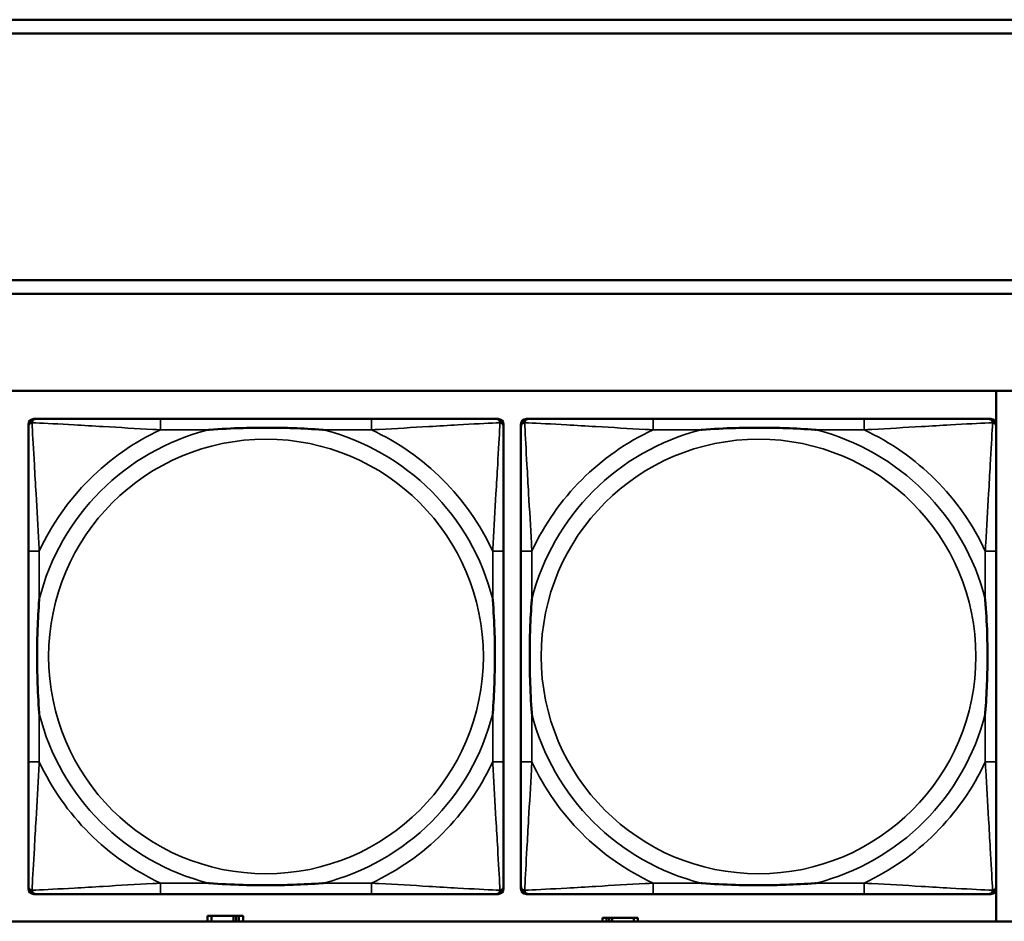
# Model space of a CAD drawing. Header units: inches. Extents: x 1.4 to 53.9, y 1.3 to 58.
# Tile 122 of 227: x 29.4 to 30.8, y 43.7 to 45. Entities that reach past the tile are written whole.
import ezdxf

# ---------------------------------------------------------------- set-up
doc = ezdxf.new("R2010")
doc.units = ezdxf.units.IN
doc.header["$MEASUREMENT"] = 0
doc.layers.add('Visible (ANSI)', color=7, linetype='Continuous', lineweight=50)
doc.layers.add('Visible Narrow (ANSI)', color=7, linetype='Continuous', lineweight=35)

msp = doc.modelspace()

# ---------------------------------------------------------------- linework, layer by layer
at = {"layer": 'Visible (ANSI)'}
for p, q in [((28.3757, 45.0414), (36.5227, 45.0414)), ((36.5227, 45.0214), (28.3757, 45.0214)), ((28.3757, 44.6661), (36.5227, 44.6661)), ((36.5227, 44.6461), (28.3757, 44.6461)), ((19.4287, 44.5061), (36.5227, 44.5061)), ((30.8036, 44.5061), (30.8036, 44.4594)), ((29.4166, 44.4658), (29.4205, 44.4658)), ((29.9032, 44.4658), (29.5993, 44.4658)), ((30.0819, 44.4658), (30.0859, 44.4658)), ((30.1266, 44.4658), (30.1305, 44.4658)), ((30.6132, 44.4658), (30.3093, 44.4658)), ((30.7919, 44.4658), (30.7959, 44.4658)), ((29.4087, 43.7886), (29.4087, 44.4579)), ((30.0937, 44.4579), (30.0937, 44.454)), ((30.1187, 43.7886), (30.1187, 44.4579)), ((30.8037, 44.4579), (30.8037, 44.454)), ((29.4087, 44.2753), (29.4087, 43.9713)), ((30.0937, 43.9713), (30.0937, 44.2753)), ((30.1187, 44.2753), (30.1187, 43.9713)), ((30.8037, 43.9713), (30.8037, 44.2753)), ((30.0937, 43.7926), (30.0937, 43.7886)), ((30.8036, 43.7871), (30.8036, 43.7414)), ((30.8037, 43.7926), (30.8037, 43.7886)), ((30.0859, 43.7808), (29.4166, 43.7808)), ((29.5993, 43.7808), (29.9032, 43.7808)), ((30.7959, 43.7808), (30.1266, 43.7808)), ((30.3093, 43.7808), (30.6132, 43.7808)), ((36.5227, 43.7414), (19.4287, 43.7414)), ((29.6729, 43.7494), (29.6671, 43.7494)), ((29.6671, 43.7494), (29.6671, 43.7414)), ((29.6729, 43.7494), (29.7042, 43.7494)), ((29.6729, 43.7414), (29.6729, 43.7494)), ((29.7042, 43.7414), (29.7042, 43.7494)), ((29.7042, 43.7494), (29.7083, 43.7494)), ((29.7083, 43.7494), (29.7083, 43.7414)), ((29.7083, 43.7494), (29.7123, 43.7494)), ((29.7181, 43.7494), (29.7123, 43.7494)), ((29.7123, 43.7494), (29.7123, 43.7414)), ((29.7181, 43.7414), (29.7181, 43.7494)), ((30.2419, 43.7464), (30.2361, 43.7464)), ((30.2361, 43.7464), (30.2361, 43.7414)), ((30.2419, 43.7464), (30.2459, 43.7464)), ((30.2419, 43.7414), (30.2419, 43.7464)), ((30.2459, 43.7414), (30.2459, 43.7464)), ((30.2459, 43.7464), (30.25, 43.7464)), ((30.25, 43.7464), (30.25, 43.7414)), ((30.25, 43.7464), (30.2813, 43.7464)), ((30.2813, 43.7464), (30.2813, 43.7414)), ((30.2871, 43.7464), (30.2813, 43.7464)), ((30.2871, 43.7414), (30.2871, 43.7464))]:
    msp.add_line(p, q, dxfattribs=at)
for centre, radius, start, end in [((29.4166, 44.4579), 0.00787, 90, 180), ((29.4205, 44.454), 0.0118, 90, 180), ((30.0819, 44.454), 0.0118, 0, 90), ((30.0859, 44.4579), 0.00787, 0, 90), ((30.1266, 44.4579), 0.00787, 90, 180), ((30.1305, 44.454), 0.0118, 90, 180), ((30.7919, 44.454), 0.0118, 0, 90), ((30.7959, 44.4579), 0.00787, 0, 90), ((29.4205, 43.7926), 0.0118, 180, 270), ((29.4166, 43.7886), 0.00787, 180, 270), ((30.0819, 43.7926), 0.0118, 270, 360), ((30.0859, 43.7886), 0.00787, 270, 0), ((30.1305, 43.7926), 0.0118, 180, 270), ((30.1266, 43.7886), 0.00787, 180, 270), ((30.7919, 43.7926), 0.0118, 270, 360), ((30.7959, 43.7886), 0.00787, 270, 0)]:
    msp.add_arc(centre, radius, start, end, dxfattribs=at)
for points, knots in [([(29.5993, 44.4658), (29.5957, 44.4658), (29.5921, 44.4658), (29.5885, 44.4658), (29.5553, 44.4658), (29.5216, 44.4658), (29.4907, 44.4658), (29.4638, 44.4658), (29.4382, 44.4658), (29.4248, 44.4658), (29.4232, 44.4658), (29.4217, 44.4658), (29.4205, 44.4658)], [0, 0, 0, 0, 0.0272471, 0.0272471, 0.0272471, 0.2790553, 0.2790553, 0.2790553, 0.4988354, 0.4988354, 0.4988354, 0.5252205, 0.5252205, 0.5252205, 0.5252205]), ([(30.0819, 44.4658), (30.067, 44.4658), (30.0254, 44.4658), (29.9848, 44.4658), (29.9583, 44.4658), (29.9304, 44.4658), (29.9032, 44.4658)], [-0.5252205, -0.5252205, -0.5252205, -0.5252205, -0.20743, -0.20743, -0.20743, 0, 0, 0, 0]), ([(30.3093, 44.4658), (30.3057, 44.4658), (30.3021, 44.4658), (30.2985, 44.4658), (30.2653, 44.4658), (30.2316, 44.4658), (30.2007, 44.4658), (30.1738, 44.4658), (30.1482, 44.4658), (30.1348, 44.4658), (30.1332, 44.4658), (30.1317, 44.4658), (30.1305, 44.4658)], [0, 0, 0, 0, 0.0272471, 0.0272471, 0.0272471, 0.2790553, 0.2790553, 0.2790553, 0.4988354, 0.4988354, 0.4988354, 0.5252205, 0.5252205, 0.5252205, 0.5252205]), ([(30.7919, 44.4658), (30.777, 44.4658), (30.7354, 44.4658), (30.6948, 44.4658), (30.6683, 44.4658), (30.6404, 44.4658), (30.6132, 44.4658)], [-0.5252205, -0.5252205, -0.5252205, -0.5252205, -0.20743, -0.20743, -0.20743, 0, 0, 0, 0]), ([(29.4087, 44.454), (29.4087, 44.4391), (29.4087, 44.3975), (29.4087, 44.3569), (29.4087, 44.3303), (29.4087, 44.3025), (29.4087, 44.2753)], [-0.5252205, -0.5252205, -0.5252205, -0.5252205, -0.20743, -0.20743, -0.20743, 0, 0, 0, 0]), ([(29.6685, 44.4501), (29.6689, 44.4501), (29.6693, 44.4501), (29.6858, 44.4514), (29.7019, 44.4522), (29.7249, 44.4529), (29.7316, 44.4531), (29.7407, 44.4532), (29.7432, 44.4532), (29.7473, 44.4532), (29.7489, 44.4532), (29.752, 44.4532), (29.7535, 44.4532), (29.7571, 44.4532), (29.7592, 44.4532), (29.7653, 44.4532), (29.7695, 44.4531), (29.7792, 44.4529), (29.7848, 44.4527), (29.8046, 44.452), (29.8186, 44.4512), (29.8331, 44.4501), (29.8335, 44.4501), (29.834, 44.4501)], [-0.416114, -0.416114, -0.416114, -0.416114, -0.4127691, -0.4127691, -0.2896446, -0.2896446, -0.2388934, -0.2388934, -0.2201881, -0.2201881, -0.2080204, -0.2080204, -0.196499, -0.196499, -0.1809939, -0.1809939, -0.149741, -0.149741, -0.1073162, -0.1073162, 0, 0, 0.0033356, 0.0033356, 0.0033356, 0.0033356]), ([(30.0937, 44.2753), (30.0937, 44.2788), (30.0937, 44.2824), (30.0937, 44.286), (30.0937, 44.3192), (30.0937, 44.3529), (30.0937, 44.3838), (30.0937, 44.4107), (30.0937, 44.4363), (30.0937, 44.4497), (30.0937, 44.4513), (30.0937, 44.4528), (30.0937, 44.454)], [0, 0, 0, 0, 0.0272471, 0.0272471, 0.0272471, 0.2790553, 0.2790553, 0.2790553, 0.4988354, 0.4988354, 0.4988354, 0.5252205, 0.5252205, 0.5252205, 0.5252205]), ([(30.1187, 44.454), (30.1187, 44.4391), (30.1187, 44.3975), (30.1187, 44.3569), (30.1187, 44.3303), (30.1187, 44.3025), (30.1187, 44.2753)], [-0.5252205, -0.5252205, -0.5252205, -0.5252205, -0.20743, -0.20743, -0.20743, 0, 0, 0, 0]), ([(30.3785, 44.4501), (30.3789, 44.4501), (30.3793, 44.4501), (30.3958, 44.4514), (30.4119, 44.4522), (30.4349, 44.4529), (30.4416, 44.4531), (30.4507, 44.4532), (30.4532, 44.4532), (30.4573, 44.4532), (30.4589, 44.4532), (30.462, 44.4532), (30.4635, 44.4532), (30.4671, 44.4532), (30.4692, 44.4532), (30.4753, 44.4532), (30.4795, 44.4531), (30.4892, 44.4529), (30.4948, 44.4527), (30.5146, 44.452), (30.5286, 44.4512), (30.5431, 44.4501), (30.5435, 44.4501), (30.544, 44.4501)], [-0.416114, -0.416114, -0.416114, -0.416114, -0.4127691, -0.4127691, -0.2896446, -0.2896446, -0.2388934, -0.2388934, -0.2201881, -0.2201881, -0.2080204, -0.2080204, -0.196499, -0.196499, -0.1809939, -0.1809939, -0.149741, -0.149741, -0.1073162, -0.1073162, 0, 0, 0.0033356, 0.0033356, 0.0033356, 0.0033356]), ([(30.8037, 44.2753), (30.8037, 44.2788), (30.8037, 44.2824), (30.8037, 44.286), (30.8037, 44.3192), (30.8037, 44.3529), (30.8037, 44.3838), (30.8037, 44.4107), (30.8037, 44.4363), (30.8037, 44.4497), (30.8037, 44.4513), (30.8037, 44.4528), (30.8037, 44.454)], [0, 0, 0, 0, 0.0272471, 0.0272471, 0.0272471, 0.2790553, 0.2790553, 0.2790553, 0.4988354, 0.4988354, 0.4988354, 0.5252205, 0.5252205, 0.5252205, 0.5252205]), ([(29.4244, 44.0406), (29.4244, 44.041), (29.4244, 44.0414), (29.4231, 44.0579), (29.4223, 44.074), (29.4216, 44.0969), (29.4214, 44.1036), (29.4213, 44.1128), (29.4213, 44.1153), (29.4213, 44.1194), (29.4213, 44.121), (29.4213, 44.1241), (29.4213, 44.1256), (29.4213, 44.1292), (29.4213, 44.1312), (29.4214, 44.1374), (29.4214, 44.1416), (29.4216, 44.1513), (29.4218, 44.1569), (29.4225, 44.1767), (29.4233, 44.1907), (29.4244, 44.2052), (29.4244, 44.2056), (29.4244, 44.206)], [-0.416114, -0.416114, -0.416114, -0.416114, -0.4127691, -0.4127691, -0.2896446, -0.2896446, -0.2388934, -0.2388934, -0.2201881, -0.2201881, -0.2080204, -0.2080204, -0.196499, -0.196499, -0.1809939, -0.1809939, -0.149741, -0.149741, -0.1073162, -0.1073162, 0, 0, 0.0033356, 0.0033356, 0.0033356, 0.0033356]), ([(30.078, 44.206), (30.078, 44.2056), (30.078, 44.2052), (30.0793, 44.1887), (30.0802, 44.1726), (30.0809, 44.1497), (30.081, 44.143), (30.0811, 44.1338), (30.0811, 44.1313), (30.0812, 44.1272), (30.0812, 44.1256), (30.0812, 44.1225), (30.0812, 44.121), (30.0811, 44.1174), (30.0811, 44.1153), (30.0811, 44.1092), (30.081, 44.105), (30.0808, 44.0953), (30.0806, 44.0897), (30.0799, 44.0699), (30.0791, 44.0559), (30.078, 44.0414), (30.078, 44.041), (30.078, 44.0406)], [-0.416114, -0.416114, -0.416114, -0.416114, -0.4127691, -0.4127691, -0.2896446, -0.2896446, -0.2388934, -0.2388934, -0.2201881, -0.2201881, -0.2080204, -0.2080204, -0.196499, -0.196499, -0.1809939, -0.1809939, -0.149741, -0.149741, -0.1073162, -0.1073162, 0, 0, 0.0033356, 0.0033356, 0.0033356, 0.0033356]), ([(30.1344, 44.0406), (30.1344, 44.041), (30.1344, 44.0414), (30.1331, 44.0579), (30.1323, 44.074), (30.1316, 44.0969), (30.1314, 44.1036), (30.1313, 44.1128), (30.1313, 44.1153), (30.1313, 44.1194), (30.1313, 44.121), (30.1313, 44.1241), (30.1313, 44.1256), (30.1313, 44.1292), (30.1313, 44.1312), (30.1314, 44.1374), (30.1314, 44.1416), (30.1316, 44.1513), (30.1318, 44.1569), (30.1325, 44.1767), (30.1333, 44.1907), (30.1344, 44.2052), (30.1344, 44.2056), (30.1344, 44.206)], [-0.416114, -0.416114, -0.416114, -0.416114, -0.4127691, -0.4127691, -0.2896446, -0.2896446, -0.2388934, -0.2388934, -0.2201881, -0.2201881, -0.2080204, -0.2080204, -0.196499, -0.196499, -0.1809939, -0.1809939, -0.149741, -0.149741, -0.1073162, -0.1073162, 0, 0, 0.0033356, 0.0033356, 0.0033356, 0.0033356]), ([(30.788, 44.206), (30.788, 44.2056), (30.788, 44.2052), (30.7893, 44.1887), (30.7902, 44.1726), (30.7909, 44.1497), (30.791, 44.143), (30.7911, 44.1338), (30.7911, 44.1313), (30.7912, 44.1272), (30.7912, 44.1256), (30.7912, 44.1225), (30.7912, 44.121), (30.7911, 44.1174), (30.7911, 44.1153), (30.7911, 44.1092), (30.791, 44.105), (30.7908, 44.0953), (30.7906, 44.0897), (30.7899, 44.0699), (30.7891, 44.0559), (30.788, 44.0414), (30.788, 44.041), (30.788, 44.0406)], [-0.416114, -0.416114, -0.416114, -0.416114, -0.4127691, -0.4127691, -0.2896446, -0.2896446, -0.2388934, -0.2388934, -0.2201881, -0.2201881, -0.2080204, -0.2080204, -0.196499, -0.196499, -0.1809939, -0.1809939, -0.149741, -0.149741, -0.1073162, -0.1073162, 0, 0, 0.0033356, 0.0033356, 0.0033356, 0.0033356]), ([(29.4087, 43.9713), (29.4087, 43.9441), (29.4087, 43.9163), (29.4087, 43.8897), (29.4087, 43.8491), (29.4087, 43.8075), (29.4087, 43.7926)], [3.9382945, 3.9382945, 3.9382945, 3.9382945, 4.1457245, 4.1457245, 4.1457245, 4.463515, 4.463515, 4.463515, 4.463515]), ([(30.0937, 43.7926), (30.0937, 43.8075), (30.0937, 43.8491), (30.0937, 43.8897), (30.0937, 43.9163), (30.0937, 43.9441), (30.0937, 43.9713)], [-0.5252205, -0.5252205, -0.5252205, -0.5252205, -0.20743, -0.20743, -0.20743, 0, 0, 0, 0]), ([(30.1187, 43.9713), (30.1187, 43.9441), (30.1187, 43.9163), (30.1187, 43.8897), (30.1187, 43.8491), (30.1187, 43.8075), (30.1187, 43.7926)], [3.9382945, 3.9382945, 3.9382945, 3.9382945, 4.1457245, 4.1457245, 4.1457245, 4.463515, 4.463515, 4.463515, 4.463515]), ([(30.8037, 43.7926), (30.8037, 43.8075), (30.8037, 43.8491), (30.8037, 43.8897), (30.8037, 43.9163), (30.8037, 43.9441), (30.8037, 43.9713)], [-0.5252205, -0.5252205, -0.5252205, -0.5252205, -0.20743, -0.20743, -0.20743, 0, 0, 0, 0]), ([(29.834, 43.7965), (29.8335, 43.7965), (29.8331, 43.7965), (29.8186, 43.7954), (29.8046, 43.7946), (29.7848, 43.7939), (29.7792, 43.7937), (29.7695, 43.7935), (29.7653, 43.7934), (29.7592, 43.7934), (29.7571, 43.7934), (29.7535, 43.7934), (29.752, 43.7934), (29.7489, 43.7934), (29.7473, 43.7934), (29.7432, 43.7934), (29.7407, 43.7934), (29.7316, 43.7935), (29.7249, 43.7937), (29.7019, 43.7944), (29.6858, 43.7952), (29.6693, 43.7965), (29.6689, 43.7965), (29.6685, 43.7965)], [-0.4149464, -0.4149464, -0.4149464, -0.4149464, -0.41162, -0.41162, -0.3046026, -0.3046026, -0.2622958, -0.2622958, -0.23113, -0.23113, -0.215668, -0.215668, -0.2041787, -0.2041787, -0.1920448, -0.1920448, -0.1733916, -0.1733916, -0.1227817, -0.1227817, 0, 0, 0.0033356, 0.0033356, 0.0033356, 0.0033356]), ([(30.544, 43.7965), (30.5435, 43.7965), (30.5431, 43.7965), (30.5286, 43.7954), (30.5146, 43.7946), (30.4948, 43.7939), (30.4892, 43.7937), (30.4795, 43.7935), (30.4753, 43.7934), (30.4692, 43.7934), (30.4671, 43.7934), (30.4635, 43.7934), (30.462, 43.7934), (30.4589, 43.7934), (30.4573, 43.7934), (30.4532, 43.7934), (30.4507, 43.7934), (30.4416, 43.7935), (30.4349, 43.7937), (30.4119, 43.7944), (30.3958, 43.7952), (30.3793, 43.7965), (30.3789, 43.7965), (30.3785, 43.7965)], [-0.4149464, -0.4149464, -0.4149464, -0.4149464, -0.41162, -0.41162, -0.3046026, -0.3046026, -0.2622958, -0.2622958, -0.23113, -0.23113, -0.215668, -0.215668, -0.2041787, -0.2041787, -0.1920448, -0.1920448, -0.1733916, -0.1733916, -0.1227817, -0.1227817, 0, 0, 0.0033356, 0.0033356, 0.0033356, 0.0033356]), ([(29.4205, 43.7808), (29.4354, 43.7808), (29.477, 43.7808), (29.5176, 43.7808), (29.5442, 43.7808), (29.572, 43.7808), (29.5993, 43.7808)], [-0.5252205, -0.5252205, -0.5252205, -0.5252205, -0.20743, -0.20743, -0.20743, 0, 0, 0, 0]), ([(29.9032, 43.7808), (29.9304, 43.7808), (29.9583, 43.7808), (29.9848, 43.7808), (30.0254, 43.7808), (30.067, 43.7808), (30.0819, 43.7808)], [3.9382945, 3.9382945, 3.9382945, 3.9382945, 4.1457245, 4.1457245, 4.1457245, 4.463515, 4.463515, 4.463515, 4.463515]), ([(30.1305, 43.7808), (30.1454, 43.7808), (30.187, 43.7808), (30.2276, 43.7808), (30.2542, 43.7808), (30.282, 43.7808), (30.3093, 43.7808)], [-0.5252205, -0.5252205, -0.5252205, -0.5252205, -0.20743, -0.20743, -0.20743, 0, 0, 0, 0]), ([(30.6132, 43.7808), (30.6404, 43.7808), (30.6683, 43.7808), (30.6948, 43.7808), (30.7354, 43.7808), (30.777, 43.7808), (30.7919, 43.7808)], [3.9382945, 3.9382945, 3.9382945, 3.9382945, 4.1457245, 4.1457245, 4.1457245, 4.463515, 4.463515, 4.463515, 4.463515])]:
    msp.add_open_spline(points, degree=3, knots=knots, dxfattribs=at)
at = {"layer": 'Visible Narrow (ANSI)'}
for p, q in [((29.5993, 44.4658), (29.5993, 44.4501)), ((29.9032, 44.4658), (29.9032, 44.4501)), ((30.3093, 44.4658), (30.3093, 44.4501)), ((30.6132, 44.4658), (30.6132, 44.4501)), ((29.5993, 44.4501), (29.6685, 44.4501)), ((29.834, 44.4501), (29.9032, 44.4501)), ((30.3093, 44.4501), (30.3785, 44.4501)), ((30.544, 44.4501), (30.6132, 44.4501)), ((29.4244, 44.2753), (29.4087, 44.2753)), ((29.4244, 44.206), (29.4244, 44.2753)), ((30.0937, 44.2753), (30.078, 44.2753)), ((30.078, 44.2753), (30.078, 44.206)), ((30.1344, 44.2753), (30.1187, 44.2753)), ((30.1344, 44.206), (30.1344, 44.2753)), ((30.8037, 44.2753), (30.788, 44.2753)), ((30.788, 44.2753), (30.788, 44.206)), ((29.4244, 43.9713), (29.4244, 44.0406)), ((30.078, 44.0406), (30.078, 43.9713)), ((30.1344, 43.9713), (30.1344, 44.0406)), ((30.788, 44.0406), (30.788, 43.9713)), ((29.4244, 43.9713), (29.4087, 43.9713)), ((30.0937, 43.9713), (30.078, 43.9713)), ((30.1344, 43.9713), (30.1187, 43.9713)), ((30.8037, 43.9713), (30.788, 43.9713)), ((29.5993, 43.7965), (29.5993, 43.7808)), ((29.6685, 43.7965), (29.5993, 43.7965)), ((29.9032, 43.7965), (29.834, 43.7965)), ((29.9032, 43.7965), (29.9032, 43.7808)), ((30.3093, 43.7965), (30.3093, 43.7808)), ((30.3785, 43.7965), (30.3093, 43.7965)), ((30.6132, 43.7965), (30.544, 43.7965)), ((30.6132, 43.7965), (30.6132, 43.7808))]:
    msp.add_line(p, q, dxfattribs=at)
for centre in [(29.7512, 44.1233), (30.4612, 44.1233)]:
    msp.add_circle(centre, 0.3133, dxfattribs=at)
for centre, radius, start, end in [((29.7512, 44.1233), 0.3371, 104.2103, 165.7897), ((29.7512, 44.1233), 0.3604, 114.9407, 155.0593), ((29.7512, 44.1233), 0.3371, 14.2103, 75.7897), ((29.7512, 44.1233), 0.3604, 24.9407, 65.0593), ((30.4612, 44.1233), 0.3371, 104.2103, 165.7897), ((30.4612, 44.1233), 0.3604, 114.9407, 155.0593), ((30.4612, 44.1233), 0.3371, 14.2103, 75.7897), ((30.4612, 44.1233), 0.3604, 24.9407, 65.0593), ((29.7512, 44.1233), 0.3371, 194.2103, 255.7897), ((29.7512, 44.1233), 0.3371, 284.2103, 345.7897), ((30.4612, 44.1233), 0.3371, 194.2103, 255.7897), ((30.4612, 44.1233), 0.3371, 284.2103, 345.7897), ((29.7512, 44.1233), 0.3604, 204.9407, 245.0593), ((29.7512, 44.1233), 0.3604, 294.9407, 335.0593), ((30.4612, 44.1233), 0.3604, 204.9407, 245.0593), ((30.4612, 44.1233), 0.3604, 294.9407, 335.0593)]:
    msp.add_arc(centre, radius, start, end, dxfattribs=at)
for points, knots in [([(29.414, 44.4605), (29.4142, 44.4611), (29.4144, 44.4617), (29.4149, 44.4627), (29.4152, 44.4632), (29.4159, 44.4639), (29.4161, 44.4642), (29.4165, 44.4645), (29.4166, 44.4646), (29.417, 44.4649), (29.4173, 44.465), (29.4179, 44.4653), (29.4184, 44.4655), (29.4193, 44.4657), (29.4199, 44.4658), (29.4205, 44.4658)], [-0.00012419, -0.00012419, -0.00012419, -0.00012419, 0.00449537, 0.00449537, 0.00977487, 0.00977487, 0.01307456, 0.01307456, 0.0147244, 0.0147244, 0.01736415, 0.01736415, 0.02158775, 0.02158775, 0.02627331, 0.02627331, 0.02627331, 0.02627331]), ([(30.0819, 44.4658), (30.0825, 44.4658), (30.0831, 44.4657), (30.0841, 44.4655), (30.0845, 44.4653), (30.0852, 44.465), (30.0854, 44.4649), (30.0858, 44.4646), (30.0859, 44.4645), (30.0863, 44.4642), (30.0866, 44.4639), (30.0872, 44.4632), (30.0875, 44.4627), (30.0881, 44.4617), (30.0883, 44.4611), (30.0884, 44.4605)], [-0.02627331, -0.02627331, -0.02627331, -0.02627331, -0.02158775, -0.02158775, -0.01736415, -0.01736415, -0.0147244, -0.0147244, -0.01307456, -0.01307456, -0.00977487, -0.00977487, -0.00449537, -0.00449537, 0.00012419, 0.00012419, 0.00012419, 0.00012419]), ([(30.124, 44.4605), (30.1242, 44.4611), (30.1244, 44.4617), (30.1249, 44.4627), (30.1252, 44.4632), (30.1259, 44.4639), (30.1261, 44.4642), (30.1265, 44.4645), (30.1266, 44.4646), (30.127, 44.4649), (30.1273, 44.465), (30.1279, 44.4653), (30.1284, 44.4655), (30.1293, 44.4657), (30.1299, 44.4658), (30.1305, 44.4658)], [-0.00012419, -0.00012419, -0.00012419, -0.00012419, 0.00449537, 0.00449537, 0.00977487, 0.00977487, 0.01307456, 0.01307456, 0.0147244, 0.0147244, 0.01736415, 0.01736415, 0.02158775, 0.02158775, 0.02627331, 0.02627331, 0.02627331, 0.02627331]), ([(30.7919, 44.4658), (30.7925, 44.4658), (30.7931, 44.4657), (30.7941, 44.4655), (30.7945, 44.4653), (30.7952, 44.465), (30.7954, 44.4649), (30.7958, 44.4646), (30.7959, 44.4645), (30.7963, 44.4642), (30.7966, 44.4639), (30.7972, 44.4632), (30.7975, 44.4627), (30.7981, 44.4617), (30.7983, 44.4611), (30.7984, 44.4605)], [-0.02627331, -0.02627331, -0.02627331, -0.02627331, -0.02158775, -0.02158775, -0.01736415, -0.01736415, -0.0147244, -0.0147244, -0.01307456, -0.01307456, -0.00977487, -0.00977487, -0.00449537, -0.00449537, 0.00012419, 0.00012419, 0.00012419, 0.00012419]), ([(29.4087, 44.454), (29.4087, 44.4546), (29.4088, 44.4552), (29.409, 44.4562), (29.4092, 44.4566), (29.4095, 44.4573), (29.4097, 44.4575), (29.4099, 44.4579), (29.41, 44.458), (29.4104, 44.4584), (29.4106, 44.4587), (29.4113, 44.4593), (29.4118, 44.4596), (29.4129, 44.4601), (29.4134, 44.4604), (29.414, 44.4605)], [-0.02627331, -0.02627331, -0.02627331, -0.02627331, -0.02158775, -0.02158775, -0.01736415, -0.01736415, -0.0147244, -0.0147244, -0.01307456, -0.01307456, -0.00977487, -0.00977487, -0.00449537, -0.00449537, 0.00012419, 0.00012419, 0.00012419, 0.00012419]), ([(29.4244, 44.2753), (29.4242, 44.279), (29.424, 44.2828), (29.4225, 44.3101), (29.4211, 44.3343), (29.4189, 44.3722), (29.4181, 44.3862), (29.4161, 44.4214), (29.415, 44.4416), (29.4142, 44.457), (29.4141, 44.4588), (29.414, 44.4605)], [0, 0, 0, 0, 0.0278591, 0.0278591, 0.201273, 0.201273, 0.3066357, 0.3066357, 0.475216, 0.475216, 0.5007189, 0.5007189, 0.5007189, 0.5007189]), ([(29.414, 44.4605), (29.4157, 44.4604), (29.4175, 44.4603), (29.4329, 44.4595), (29.4531, 44.4584), (29.4883, 44.4565), (29.5024, 44.4556), (29.5402, 44.4534), (29.5644, 44.452), (29.5917, 44.4505), (29.5955, 44.4503), (29.5993, 44.4501)], [-0.5007189, -0.5007189, -0.5007189, -0.5007189, -0.475216, -0.475216, -0.3066357, -0.3066357, -0.201273, -0.201273, -0.0278591, -0.0278591, 0, 0, 0, 0]), ([(29.9032, 44.4501), (29.9069, 44.4503), (29.9107, 44.4505), (29.9381, 44.452), (29.9622, 44.4534), (30.0001, 44.4556), (30.0141, 44.4565), (30.0494, 44.4584), (30.0695, 44.4595), (30.0849, 44.4603), (30.0867, 44.4604), (30.0884, 44.4605)], [0, 0, 0, 0, 0.0278591, 0.0278591, 0.201273, 0.201273, 0.3066357, 0.3066357, 0.475216, 0.475216, 0.5007189, 0.5007189, 0.5007189, 0.5007189]), ([(30.0884, 44.4605), (30.0884, 44.4588), (30.0883, 44.457), (30.0874, 44.4416), (30.0864, 44.4214), (30.0844, 44.3862), (30.0836, 44.3722), (30.0813, 44.3343), (30.0799, 44.3101), (30.0784, 44.2828), (30.0782, 44.279), (30.078, 44.2753)], [-0.5007189, -0.5007189, -0.5007189, -0.5007189, -0.475216, -0.475216, -0.3066357, -0.3066357, -0.201273, -0.201273, -0.0278591, -0.0278591, 0, 0, 0, 0]), ([(30.0884, 44.4605), (30.089, 44.4604), (30.0896, 44.4601), (30.0906, 44.4596), (30.0911, 44.4593), (30.0918, 44.4587), (30.0921, 44.4584), (30.0924, 44.458), (30.0925, 44.4579), (30.0928, 44.4575), (30.0929, 44.4573), (30.0933, 44.4566), (30.0934, 44.4562), (30.0937, 44.4552), (30.0937, 44.4546), (30.0937, 44.454)], [-0.00012419, -0.00012419, -0.00012419, -0.00012419, 0.00449537, 0.00449537, 0.00977487, 0.00977487, 0.01307456, 0.01307456, 0.0147244, 0.0147244, 0.01736415, 0.01736415, 0.02158775, 0.02158775, 0.02627331, 0.02627331, 0.02627331, 0.02627331]), ([(30.1187, 44.454), (30.1187, 44.4546), (30.1188, 44.4552), (30.119, 44.4562), (30.1192, 44.4566), (30.1195, 44.4573), (30.1197, 44.4575), (30.1199, 44.4579), (30.12, 44.458), (30.1204, 44.4584), (30.1206, 44.4587), (30.1213, 44.4593), (30.1218, 44.4596), (30.1229, 44.4601), (30.1234, 44.4604), (30.124, 44.4605)], [-0.02627331, -0.02627331, -0.02627331, -0.02627331, -0.02158775, -0.02158775, -0.01736415, -0.01736415, -0.0147244, -0.0147244, -0.01307456, -0.01307456, -0.00977487, -0.00977487, -0.00449537, -0.00449537, 0.00012419, 0.00012419, 0.00012419, 0.00012419]), ([(30.1344, 44.2753), (30.1342, 44.279), (30.134, 44.2828), (30.1325, 44.3101), (30.1311, 44.3343), (30.1289, 44.3722), (30.1281, 44.3862), (30.1261, 44.4214), (30.125, 44.4416), (30.1242, 44.457), (30.1241, 44.4588), (30.124, 44.4605)], [0, 0, 0, 0, 0.0278591, 0.0278591, 0.201273, 0.201273, 0.3066357, 0.3066357, 0.475216, 0.475216, 0.5007189, 0.5007189, 0.5007189, 0.5007189]), ([(30.124, 44.4605), (30.1257, 44.4604), (30.1275, 44.4603), (30.1429, 44.4595), (30.1631, 44.4584), (30.1983, 44.4565), (30.2124, 44.4556), (30.2502, 44.4534), (30.2744, 44.452), (30.3017, 44.4505), (30.3055, 44.4503), (30.3093, 44.4501)], [-0.5007189, -0.5007189, -0.5007189, -0.5007189, -0.475216, -0.475216, -0.3066357, -0.3066357, -0.201273, -0.201273, -0.0278591, -0.0278591, 0, 0, 0, 0]), ([(30.6132, 44.4501), (30.6169, 44.4503), (30.6207, 44.4505), (30.6481, 44.452), (30.6722, 44.4534), (30.7101, 44.4556), (30.7241, 44.4565), (30.7594, 44.4584), (30.7795, 44.4595), (30.7949, 44.4603), (30.7967, 44.4604), (30.7984, 44.4605)], [0, 0, 0, 0, 0.0278591, 0.0278591, 0.201273, 0.201273, 0.3066357, 0.3066357, 0.475216, 0.475216, 0.5007189, 0.5007189, 0.5007189, 0.5007189]), ([(30.7984, 44.4605), (30.7984, 44.4588), (30.7983, 44.457), (30.7974, 44.4416), (30.7964, 44.4214), (30.7944, 44.3862), (30.7936, 44.3722), (30.7913, 44.3343), (30.7899, 44.3101), (30.7884, 44.2828), (30.7882, 44.279), (30.788, 44.2753)], [-0.5007189, -0.5007189, -0.5007189, -0.5007189, -0.475216, -0.475216, -0.3066357, -0.3066357, -0.201273, -0.201273, -0.0278591, -0.0278591, 0, 0, 0, 0]), ([(30.7984, 44.4605), (30.799, 44.4604), (30.7996, 44.4601), (30.8006, 44.4596), (30.8011, 44.4593), (30.8018, 44.4587), (30.8021, 44.4584), (30.8024, 44.458), (30.8025, 44.4579), (30.8028, 44.4575), (30.8029, 44.4573), (30.8033, 44.4566), (30.8034, 44.4562), (30.8037, 44.4552), (30.8037, 44.4546), (30.8037, 44.454)], [-0.00012419, -0.00012419, -0.00012419, -0.00012419, 0.00449537, 0.00449537, 0.00977487, 0.00977487, 0.01307456, 0.01307456, 0.0147244, 0.0147244, 0.01736415, 0.01736415, 0.02158775, 0.02158775, 0.02627331, 0.02627331, 0.02627331, 0.02627331]), ([(29.414, 43.7861), (29.4141, 43.7878), (29.4142, 43.7896), (29.415, 43.805), (29.4161, 43.8252), (29.4181, 43.8604), (29.4189, 43.8744), (29.4211, 43.9123), (29.4225, 43.9365), (29.424, 43.9638), (29.4242, 43.9676), (29.4244, 43.9713)], [-4.4390134, -4.4390134, -4.4390134, -4.4390134, -4.4135105, -4.4135105, -4.2449302, -4.2449302, -4.1395675, -4.1395675, -3.9661536, -3.9661536, -3.9382945, -3.9382945, -3.9382945, -3.9382945]), ([(30.078, 43.9713), (30.0782, 43.9676), (30.0784, 43.9638), (30.0799, 43.9365), (30.0813, 43.9123), (30.0836, 43.8744), (30.0844, 43.8604), (30.0864, 43.8252), (30.0874, 43.805), (30.0883, 43.7896), (30.0884, 43.7878), (30.0884, 43.7861)], [0, 0, 0, 0, 0.0278591, 0.0278591, 0.201273, 0.201273, 0.3066357, 0.3066357, 0.475216, 0.475216, 0.5007189, 0.5007189, 0.5007189, 0.5007189]), ([(30.124, 43.7861), (30.1241, 43.7878), (30.1242, 43.7896), (30.125, 43.805), (30.1261, 43.8252), (30.1281, 43.8604), (30.1289, 43.8744), (30.1311, 43.9123), (30.1325, 43.9365), (30.134, 43.9638), (30.1342, 43.9676), (30.1344, 43.9713)], [-4.4390134, -4.4390134, -4.4390134, -4.4390134, -4.4135105, -4.4135105, -4.2449302, -4.2449302, -4.1395675, -4.1395675, -3.9661536, -3.9661536, -3.9382945, -3.9382945, -3.9382945, -3.9382945]), ([(30.788, 43.9713), (30.7882, 43.9676), (30.7884, 43.9638), (30.7899, 43.9365), (30.7913, 43.9123), (30.7936, 43.8744), (30.7944, 43.8604), (30.7964, 43.8252), (30.7974, 43.805), (30.7983, 43.7896), (30.7984, 43.7878), (30.7984, 43.7861)], [0, 0, 0, 0, 0.0278591, 0.0278591, 0.201273, 0.201273, 0.3066357, 0.3066357, 0.475216, 0.475216, 0.5007189, 0.5007189, 0.5007189, 0.5007189]), ([(29.5993, 43.7965), (29.5955, 43.7963), (29.5917, 43.7961), (29.5644, 43.7946), (29.5402, 43.7932), (29.5024, 43.791), (29.4883, 43.7901), (29.4531, 43.7882), (29.4329, 43.7871), (29.4175, 43.7863), (29.4157, 43.7862), (29.414, 43.7861)], [0, 0, 0, 0, 0.0278591, 0.0278591, 0.201273, 0.201273, 0.3066357, 0.3066357, 0.475216, 0.475216, 0.5007189, 0.5007189, 0.5007189, 0.5007189]), ([(30.0884, 43.7861), (30.0867, 43.7862), (30.0849, 43.7863), (30.0695, 43.7871), (30.0494, 43.7882), (30.0141, 43.7901), (30.0001, 43.791), (29.9622, 43.7932), (29.9381, 43.7946), (29.9107, 43.7961), (29.9069, 43.7963), (29.9032, 43.7965)], [-4.4390134, -4.4390134, -4.4390134, -4.4390134, -4.4135105, -4.4135105, -4.2449302, -4.2449302, -4.1395675, -4.1395675, -3.9661536, -3.9661536, -3.9382945, -3.9382945, -3.9382945, -3.9382945]), ([(30.3093, 43.7965), (30.3055, 43.7963), (30.3017, 43.7961), (30.2744, 43.7946), (30.2502, 43.7932), (30.2124, 43.791), (30.1983, 43.7901), (30.1631, 43.7882), (30.1429, 43.7871), (30.1275, 43.7863), (30.1257, 43.7862), (30.124, 43.7861)], [0, 0, 0, 0, 0.0278591, 0.0278591, 0.201273, 0.201273, 0.3066357, 0.3066357, 0.475216, 0.475216, 0.5007189, 0.5007189, 0.5007189, 0.5007189]), ([(30.7984, 43.7861), (30.7967, 43.7862), (30.7949, 43.7863), (30.7795, 43.7871), (30.7594, 43.7882), (30.7241, 43.7901), (30.7101, 43.791), (30.6722, 43.7932), (30.6481, 43.7946), (30.6207, 43.7961), (30.6169, 43.7963), (30.6132, 43.7965)], [-4.4390134, -4.4390134, -4.4390134, -4.4390134, -4.4135105, -4.4135105, -4.2449302, -4.2449302, -4.1395675, -4.1395675, -3.9661536, -3.9661536, -3.9382945, -3.9382945, -3.9382945, -3.9382945]), ([(29.414, 43.7861), (29.4134, 43.7862), (29.4129, 43.7865), (29.4118, 43.787), (29.4113, 43.7873), (29.4106, 43.7879), (29.4104, 43.7882), (29.41, 43.7886), (29.4099, 43.7887), (29.4097, 43.7891), (29.4095, 43.7893), (29.4092, 43.79), (29.409, 43.7904), (29.4088, 43.7914), (29.4087, 43.792), (29.4087, 43.7926)], [-0.00012419, -0.00012419, -0.00012419, -0.00012419, 0.00449537, 0.00449537, 0.00977487, 0.00977487, 0.01307456, 0.01307456, 0.0147244, 0.0147244, 0.01736415, 0.01736415, 0.02158775, 0.02158775, 0.02627331, 0.02627331, 0.02627331, 0.02627331]), ([(29.4205, 43.7808), (29.4199, 43.7808), (29.4193, 43.7809), (29.4184, 43.7811), (29.4179, 43.7813), (29.4173, 43.7816), (29.417, 43.7817), (29.4166, 43.782), (29.4165, 43.7821), (29.4161, 43.7824), (29.4159, 43.7827), (29.4152, 43.7834), (29.4149, 43.7839), (29.4144, 43.7849), (29.4142, 43.7855), (29.414, 43.7861)], [-0.02627331, -0.02627331, -0.02627331, -0.02627331, -0.02158775, -0.02158775, -0.01736415, -0.01736415, -0.0147244, -0.0147244, -0.01307456, -0.01307456, -0.00977487, -0.00977487, -0.00449537, -0.00449537, 0.00012419, 0.00012419, 0.00012419, 0.00012419]), ([(30.0884, 43.7861), (30.0883, 43.7855), (30.0881, 43.7849), (30.0875, 43.7839), (30.0872, 43.7834), (30.0866, 43.7827), (30.0863, 43.7824), (30.0859, 43.7821), (30.0858, 43.782), (30.0854, 43.7817), (30.0852, 43.7816), (30.0845, 43.7813), (30.0841, 43.7811), (30.0831, 43.7809), (30.0825, 43.7808), (30.0819, 43.7808)], [-0.00012419, -0.00012419, -0.00012419, -0.00012419, 0.00449537, 0.00449537, 0.00977487, 0.00977487, 0.01307456, 0.01307456, 0.0147244, 0.0147244, 0.01736415, 0.01736415, 0.02158775, 0.02158775, 0.02627331, 0.02627331, 0.02627331, 0.02627331]), ([(30.0937, 43.7926), (30.0937, 43.792), (30.0937, 43.7914), (30.0934, 43.7904), (30.0933, 43.79), (30.0929, 43.7893), (30.0928, 43.7891), (30.0925, 43.7887), (30.0924, 43.7886), (30.0921, 43.7882), (30.0918, 43.7879), (30.0911, 43.7873), (30.0906, 43.787), (30.0896, 43.7865), (30.089, 43.7862), (30.0884, 43.7861)], [-0.02627331, -0.02627331, -0.02627331, -0.02627331, -0.02158775, -0.02158775, -0.01736415, -0.01736415, -0.0147244, -0.0147244, -0.01307456, -0.01307456, -0.00977487, -0.00977487, -0.00449537, -0.00449537, 0.00012419, 0.00012419, 0.00012419, 0.00012419]), ([(30.124, 43.7861), (30.1234, 43.7862), (30.1229, 43.7865), (30.1218, 43.787), (30.1213, 43.7873), (30.1206, 43.7879), (30.1204, 43.7882), (30.12, 43.7886), (30.1199, 43.7887), (30.1197, 43.7891), (30.1195, 43.7893), (30.1192, 43.79), (30.119, 43.7904), (30.1188, 43.7914), (30.1187, 43.792), (30.1187, 43.7926)], [-0.00012419, -0.00012419, -0.00012419, -0.00012419, 0.00449537, 0.00449537, 0.00977487, 0.00977487, 0.01307456, 0.01307456, 0.0147244, 0.0147244, 0.01736415, 0.01736415, 0.02158775, 0.02158775, 0.02627331, 0.02627331, 0.02627331, 0.02627331]), ([(30.1305, 43.7808), (30.1299, 43.7808), (30.1293, 43.7809), (30.1284, 43.7811), (30.1279, 43.7813), (30.1273, 43.7816), (30.127, 43.7817), (30.1266, 43.782), (30.1265, 43.7821), (30.1261, 43.7824), (30.1259, 43.7827), (30.1252, 43.7834), (30.1249, 43.7839), (30.1244, 43.7849), (30.1242, 43.7855), (30.124, 43.7861)], [-0.02627331, -0.02627331, -0.02627331, -0.02627331, -0.02158775, -0.02158775, -0.01736415, -0.01736415, -0.0147244, -0.0147244, -0.01307456, -0.01307456, -0.00977487, -0.00977487, -0.00449537, -0.00449537, 0.00012419, 0.00012419, 0.00012419, 0.00012419]), ([(30.7984, 43.7861), (30.7983, 43.7855), (30.7981, 43.7849), (30.7975, 43.7839), (30.7972, 43.7834), (30.7966, 43.7827), (30.7963, 43.7824), (30.7959, 43.7821), (30.7958, 43.782), (30.7954, 43.7817), (30.7952, 43.7816), (30.7945, 43.7813), (30.7941, 43.7811), (30.7931, 43.7809), (30.7925, 43.7808), (30.7919, 43.7808)], [-0.00012419, -0.00012419, -0.00012419, -0.00012419, 0.00449537, 0.00449537, 0.00977487, 0.00977487, 0.01307456, 0.01307456, 0.0147244, 0.0147244, 0.01736415, 0.01736415, 0.02158775, 0.02158775, 0.02627331, 0.02627331, 0.02627331, 0.02627331]), ([(30.8037, 43.7926), (30.8037, 43.792), (30.8037, 43.7914), (30.8034, 43.7904), (30.8033, 43.79), (30.8029, 43.7893), (30.8028, 43.7891), (30.8025, 43.7887), (30.8024, 43.7886), (30.8021, 43.7882), (30.8018, 43.7879), (30.8011, 43.7873), (30.8006, 43.787), (30.7996, 43.7865), (30.799, 43.7862), (30.7984, 43.7861)], [-0.02627331, -0.02627331, -0.02627331, -0.02627331, -0.02158775, -0.02158775, -0.01736415, -0.01736415, -0.0147244, -0.0147244, -0.01307456, -0.01307456, -0.00977487, -0.00977487, -0.00449537, -0.00449537, 0.00012419, 0.00012419, 0.00012419, 0.00012419])]:
    msp.add_open_spline(points, degree=3, knots=knots, dxfattribs=at)

doc.saveas('drawing.dxf')
